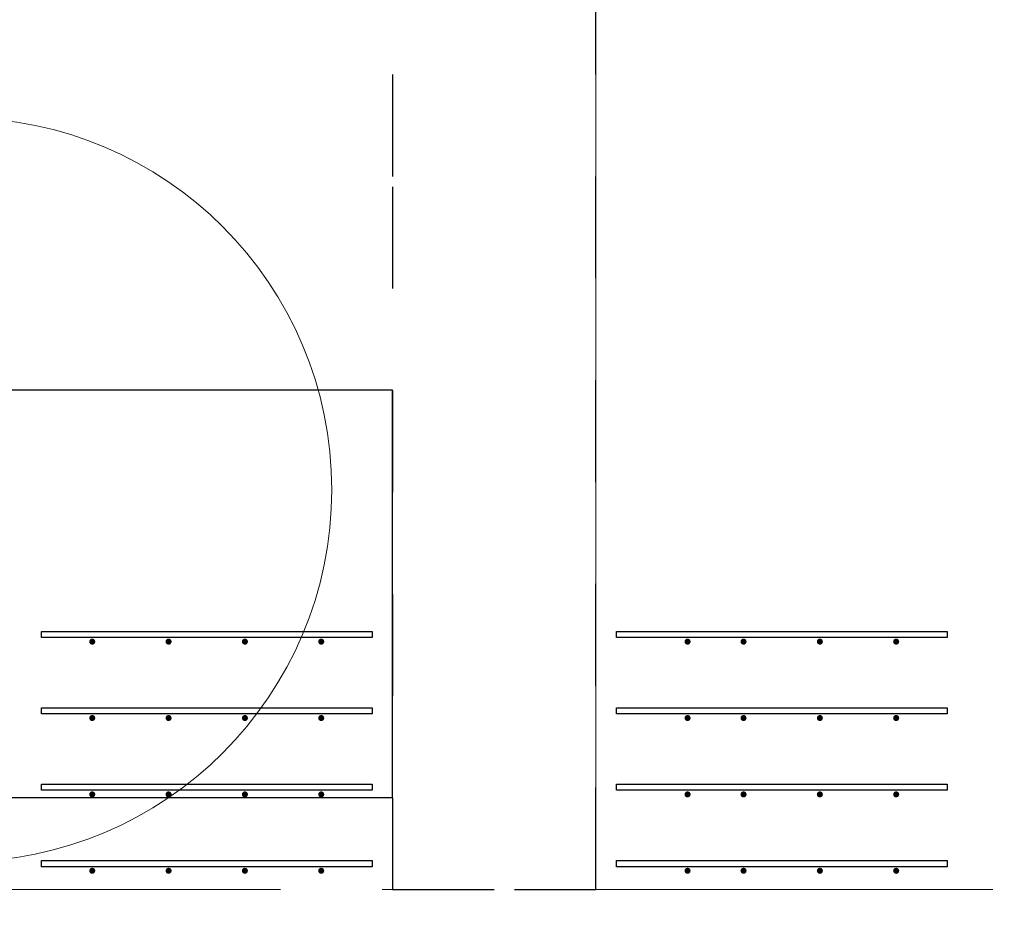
# Model space of a CAD drawing. Header units: metres. Extents: x -38 to 93, y -15 to 21.
# Tile 47 of 256: x 18.514 to 19.481, y 8.983 to 9.854. Entities that reach past the tile are written whole.
import ezdxf

# ---------------------------------------------------------------- set-up
doc = ezdxf.new("R2010")
doc.units = ezdxf.units.M
for name, pattern in [('______11', [0.5, 0.4, -0.05, 0, -0.05]), ('______2', [0.0405, 0.03, -0.0105]), ('______5', [1.1, 0.8, -0.1, 0.1, -0.1])]:
    doc.linetypes.add(name, pattern=pattern)
for name, color, linetype, lineweight in [('XR$1$Осевая линия (1)', 7, '______5', 13), ('XR$4$Арматурный каркас 01', 4, 'Continuous', 35), ('XR$4$Общий слой (1)_1', 7, 'Continuous', 13), ('XR$4$Перекрытие (1)', 7, 'Continuous', 35)]:
    doc.layers.add(name, color=color, linetype=linetype, lineweight=lineweight)
doc.layers.add('XR$6$Стена_ бетон несущ.', color=7, linetype='Continuous', lineweight=70, true_color=0xb4b496)

msp = doc.modelspace()

# ---------------------------------------------------------------- hatches: boundary and pattern name
at = {"layer": 'XR$4$Арматурный каркас 01', "linetype": 'Continuous', "lineweight": 50, "transparency": 33554687}
for points in [[(18.588, 9.24324), (18.58777, 9.24439), (18.58712, 9.24536), (18.58615, 9.24602), (18.585, 9.24624), (18.58385, 9.24602), (18.58288, 9.24536), (18.58223, 9.24439), (18.582, 9.24324), (18.58223, 9.2421), (18.58288, 9.24112), (18.58385, 9.24047), (18.585, 9.24024), (18.58615, 9.24047), (18.58712, 9.24112), (18.58777, 9.2421)], [(18.588, 9.24324), (18.58777, 9.24439), (18.58712, 9.24536), (18.58615, 9.24602), (18.585, 9.24624), (18.58385, 9.24602), (18.58288, 9.24536), (18.58223, 9.24439), (18.582, 9.24324), (18.58223, 9.2421), (18.58288, 9.24112), (18.58385, 9.24047), (18.585, 9.24024), (18.58615, 9.24047), (18.58712, 9.24112), (18.58777, 9.2421)], [(18.663, 9.24324), (18.66277, 9.24439), (18.66212, 9.24536), (18.66115, 9.24602), (18.66, 9.24624), (18.65885, 9.24602), (18.65788, 9.24536), (18.65723, 9.24439), (18.657, 9.24324), (18.65723, 9.2421), (18.65788, 9.24112), (18.65885, 9.24047), (18.66, 9.24024), (18.66115, 9.24047), (18.66212, 9.24112), (18.66277, 9.2421)], [(18.663, 9.24324), (18.66277, 9.24439), (18.66212, 9.24536), (18.66115, 9.24602), (18.66, 9.24624), (18.65885, 9.24602), (18.65788, 9.24536), (18.65723, 9.24439), (18.657, 9.24324), (18.65723, 9.2421), (18.65788, 9.24112), (18.65885, 9.24047), (18.66, 9.24024), (18.66115, 9.24047), (18.66212, 9.24112), (18.66277, 9.2421)], [(18.738, 9.24324), (18.73777, 9.24439), (18.73712, 9.24536), (18.73615, 9.24602), (18.735, 9.24624), (18.73385, 9.24602), (18.73288, 9.24536), (18.73223, 9.24439), (18.732, 9.24324), (18.73223, 9.2421), (18.73288, 9.24112), (18.73385, 9.24047), (18.735, 9.24024), (18.73615, 9.24047), (18.73712, 9.24112), (18.73777, 9.2421)], [(18.738, 9.24324), (18.73777, 9.24439), (18.73712, 9.24536), (18.73615, 9.24602), (18.735, 9.24624), (18.73385, 9.24602), (18.73288, 9.24536), (18.73223, 9.24439), (18.732, 9.24324), (18.73223, 9.2421), (18.73288, 9.24112), (18.73385, 9.24047), (18.735, 9.24024), (18.73615, 9.24047), (18.73712, 9.24112), (18.73777, 9.2421)], [(18.813, 9.24324), (18.81277, 9.24439), (18.81212, 9.24536), (18.81115, 9.24602), (18.81, 9.24624), (18.80885, 9.24602), (18.80788, 9.24536), (18.80723, 9.24439), (18.807, 9.24324), (18.80723, 9.2421), (18.80788, 9.24112), (18.80885, 9.24047), (18.81, 9.24024), (18.81115, 9.24047), (18.81212, 9.24112), (18.81277, 9.2421)], [(18.813, 9.24324), (18.81277, 9.24439), (18.81212, 9.24536), (18.81115, 9.24602), (18.81, 9.24624), (18.80885, 9.24602), (18.80788, 9.24536), (18.80723, 9.24439), (18.807, 9.24324), (18.80723, 9.2421), (18.80788, 9.24112), (18.80885, 9.24047), (18.81, 9.24024), (18.81115, 9.24047), (18.81212, 9.24112), (18.81277, 9.2421)], [(19.173, 9.24324), (19.17277, 9.24439), (19.17212, 9.24536), (19.17115, 9.24602), (19.17, 9.24624), (19.16885, 9.24602), (19.16788, 9.24536), (19.16723, 9.24439), (19.167, 9.24324), (19.16723, 9.2421), (19.16788, 9.24112), (19.16885, 9.24047), (19.17, 9.24024), (19.17115, 9.24047), (19.17212, 9.24112), (19.17277, 9.2421)], [(19.173, 9.24324), (19.17277, 9.24439), (19.17212, 9.24536), (19.17115, 9.24602), (19.17, 9.24624), (19.16885, 9.24602), (19.16788, 9.24536), (19.16723, 9.24439), (19.167, 9.24324), (19.16723, 9.2421), (19.16788, 9.24112), (19.16885, 9.24047), (19.17, 9.24024), (19.17115, 9.24047), (19.17212, 9.24112), (19.17277, 9.2421)], [(19.228, 9.24324), (19.22777, 9.24439), (19.22712, 9.24536), (19.22615, 9.24602), (19.225, 9.24624), (19.22385, 9.24602), (19.22288, 9.24536), (19.22223, 9.24439), (19.222, 9.24324), (19.22223, 9.2421), (19.22288, 9.24112), (19.22385, 9.24047), (19.225, 9.24024), (19.22615, 9.24047), (19.22712, 9.24112), (19.22777, 9.2421)], [(19.228, 9.24324), (19.22777, 9.24439), (19.22712, 9.24536), (19.22615, 9.24602), (19.225, 9.24624), (19.22385, 9.24602), (19.22288, 9.24536), (19.22223, 9.24439), (19.222, 9.24324), (19.22223, 9.2421), (19.22288, 9.24112), (19.22385, 9.24047), (19.225, 9.24024), (19.22615, 9.24047), (19.22712, 9.24112), (19.22777, 9.2421)], [(19.303, 9.24324), (19.30277, 9.24439), (19.30212, 9.24536), (19.30115, 9.24602), (19.3, 9.24624), (19.29885, 9.24602), (19.29788, 9.24536), (19.29723, 9.24439), (19.297, 9.24324), (19.29723, 9.2421), (19.29788, 9.24112), (19.29885, 9.24047), (19.3, 9.24024), (19.30115, 9.24047), (19.30212, 9.24112), (19.30277, 9.2421)], [(19.303, 9.24324), (19.30277, 9.24439), (19.30212, 9.24536), (19.30115, 9.24602), (19.3, 9.24624), (19.29885, 9.24602), (19.29788, 9.24536), (19.29723, 9.24439), (19.297, 9.24324), (19.29723, 9.2421), (19.29788, 9.24112), (19.29885, 9.24047), (19.3, 9.24024), (19.30115, 9.24047), (19.30212, 9.24112), (19.30277, 9.2421)], [(19.378, 9.24324), (19.37777, 9.24439), (19.37712, 9.24536), (19.37615, 9.24602), (19.375, 9.24624), (19.37385, 9.24602), (19.37288, 9.24536), (19.37223, 9.24439), (19.372, 9.24324), (19.37223, 9.2421), (19.37288, 9.24112), (19.37385, 9.24047), (19.375, 9.24024), (19.37615, 9.24047), (19.37712, 9.24112), (19.37777, 9.2421)], [(19.378, 9.24324), (19.37777, 9.24439), (19.37712, 9.24536), (19.37615, 9.24602), (19.375, 9.24624), (19.37385, 9.24602), (19.37288, 9.24536), (19.37223, 9.24439), (19.372, 9.24324), (19.37223, 9.2421), (19.37288, 9.24112), (19.37385, 9.24047), (19.375, 9.24024), (19.37615, 9.24047), (19.37712, 9.24112), (19.37777, 9.2421)], [(18.588, 9.16824), (18.58777, 9.16939), (18.58712, 9.17036), (18.58615, 9.17102), (18.585, 9.17124), (18.58385, 9.17102), (18.58288, 9.17036), (18.58223, 9.16939), (18.582, 9.16824), (18.58223, 9.1671), (18.58288, 9.16612), (18.58385, 9.16547), (18.585, 9.16524), (18.58615, 9.16547), (18.58712, 9.16612), (18.58777, 9.1671)], [(18.588, 9.16824), (18.58777, 9.16939), (18.58712, 9.17036), (18.58615, 9.17102), (18.585, 9.17124), (18.58385, 9.17102), (18.58288, 9.17036), (18.58223, 9.16939), (18.582, 9.16824), (18.58223, 9.1671), (18.58288, 9.16612), (18.58385, 9.16547), (18.585, 9.16524), (18.58615, 9.16547), (18.58712, 9.16612), (18.58777, 9.1671)], [(18.663, 9.16824), (18.66277, 9.16939), (18.66212, 9.17036), (18.66115, 9.17102), (18.66, 9.17124), (18.65885, 9.17102), (18.65788, 9.17036), (18.65723, 9.16939), (18.657, 9.16824), (18.65723, 9.1671), (18.65788, 9.16612), (18.65885, 9.16547), (18.66, 9.16524), (18.66115, 9.16547), (18.66212, 9.16612), (18.66277, 9.1671)], [(18.663, 9.16824), (18.66277, 9.16939), (18.66212, 9.17036), (18.66115, 9.17102), (18.66, 9.17124), (18.65885, 9.17102), (18.65788, 9.17036), (18.65723, 9.16939), (18.657, 9.16824), (18.65723, 9.1671), (18.65788, 9.16612), (18.65885, 9.16547), (18.66, 9.16524), (18.66115, 9.16547), (18.66212, 9.16612), (18.66277, 9.1671)], [(18.738, 9.16824), (18.73777, 9.16939), (18.73712, 9.17036), (18.73615, 9.17102), (18.735, 9.17124), (18.73385, 9.17102), (18.73288, 9.17036), (18.73223, 9.16939), (18.732, 9.16824), (18.73223, 9.1671), (18.73288, 9.16612), (18.73385, 9.16547), (18.735, 9.16524), (18.73615, 9.16547), (18.73712, 9.16612), (18.73777, 9.1671)], [(18.738, 9.16824), (18.73777, 9.16939), (18.73712, 9.17036), (18.73615, 9.17102), (18.735, 9.17124), (18.73385, 9.17102), (18.73288, 9.17036), (18.73223, 9.16939), (18.732, 9.16824), (18.73223, 9.1671), (18.73288, 9.16612), (18.73385, 9.16547), (18.735, 9.16524), (18.73615, 9.16547), (18.73712, 9.16612), (18.73777, 9.1671)], [(18.813, 9.16824), (18.81277, 9.16939), (18.81212, 9.17036), (18.81115, 9.17102), (18.81, 9.17124), (18.80885, 9.17102), (18.80788, 9.17036), (18.80723, 9.16939), (18.807, 9.16824), (18.80723, 9.1671), (18.80788, 9.16612), (18.80885, 9.16547), (18.81, 9.16524), (18.81115, 9.16547), (18.81212, 9.16612), (18.81277, 9.1671)], [(18.813, 9.16824), (18.81277, 9.16939), (18.81212, 9.17036), (18.81115, 9.17102), (18.81, 9.17124), (18.80885, 9.17102), (18.80788, 9.17036), (18.80723, 9.16939), (18.807, 9.16824), (18.80723, 9.1671), (18.80788, 9.16612), (18.80885, 9.16547), (18.81, 9.16524), (18.81115, 9.16547), (18.81212, 9.16612), (18.81277, 9.1671)], [(19.173, 9.16824), (19.17277, 9.16939), (19.17212, 9.17036), (19.17115, 9.17102), (19.17, 9.17124), (19.16885, 9.17102), (19.16788, 9.17036), (19.16723, 9.16939), (19.167, 9.16824), (19.16723, 9.1671), (19.16788, 9.16612), (19.16885, 9.16547), (19.17, 9.16524), (19.17115, 9.16547), (19.17212, 9.16612), (19.17277, 9.1671)], [(19.173, 9.16824), (19.17277, 9.16939), (19.17212, 9.17036), (19.17115, 9.17102), (19.17, 9.17124), (19.16885, 9.17102), (19.16788, 9.17036), (19.16723, 9.16939), (19.167, 9.16824), (19.16723, 9.1671), (19.16788, 9.16612), (19.16885, 9.16547), (19.17, 9.16524), (19.17115, 9.16547), (19.17212, 9.16612), (19.17277, 9.1671)], [(19.228, 9.16824), (19.22777, 9.16939), (19.22712, 9.17036), (19.22615, 9.17102), (19.225, 9.17124), (19.22385, 9.17102), (19.22288, 9.17036), (19.22223, 9.16939), (19.222, 9.16824), (19.22223, 9.1671), (19.22288, 9.16612), (19.22385, 9.16547), (19.225, 9.16524), (19.22615, 9.16547), (19.22712, 9.16612), (19.22777, 9.1671)], [(19.228, 9.16824), (19.22777, 9.16939), (19.22712, 9.17036), (19.22615, 9.17102), (19.225, 9.17124), (19.22385, 9.17102), (19.22288, 9.17036), (19.22223, 9.16939), (19.222, 9.16824), (19.22223, 9.1671), (19.22288, 9.16612), (19.22385, 9.16547), (19.225, 9.16524), (19.22615, 9.16547), (19.22712, 9.16612), (19.22777, 9.1671)], [(19.303, 9.16824), (19.30277, 9.16939), (19.30212, 9.17036), (19.30115, 9.17102), (19.3, 9.17124), (19.29885, 9.17102), (19.29788, 9.17036), (19.29723, 9.16939), (19.297, 9.16824), (19.29723, 9.1671), (19.29788, 9.16612), (19.29885, 9.16547), (19.3, 9.16524), (19.30115, 9.16547), (19.30212, 9.16612), (19.30277, 9.1671)], [(19.303, 9.16824), (19.30277, 9.16939), (19.30212, 9.17036), (19.30115, 9.17102), (19.3, 9.17124), (19.29885, 9.17102), (19.29788, 9.17036), (19.29723, 9.16939), (19.297, 9.16824), (19.29723, 9.1671), (19.29788, 9.16612), (19.29885, 9.16547), (19.3, 9.16524), (19.30115, 9.16547), (19.30212, 9.16612), (19.30277, 9.1671)], [(19.378, 9.16824), (19.37777, 9.16939), (19.37712, 9.17036), (19.37615, 9.17102), (19.375, 9.17124), (19.37385, 9.17102), (19.37288, 9.17036), (19.37223, 9.16939), (19.372, 9.16824), (19.37223, 9.1671), (19.37288, 9.16612), (19.37385, 9.16547), (19.375, 9.16524), (19.37615, 9.16547), (19.37712, 9.16612), (19.37777, 9.1671)], [(19.378, 9.16824), (19.37777, 9.16939), (19.37712, 9.17036), (19.37615, 9.17102), (19.375, 9.17124), (19.37385, 9.17102), (19.37288, 9.17036), (19.37223, 9.16939), (19.372, 9.16824), (19.37223, 9.1671), (19.37288, 9.16612), (19.37385, 9.16547), (19.375, 9.16524), (19.37615, 9.16547), (19.37712, 9.16612), (19.37777, 9.1671)], [(18.588, 9.09324), (18.58777, 9.09439), (18.58712, 9.09536), (18.58615, 9.09602), (18.585, 9.09624), (18.58385, 9.09602), (18.58288, 9.09536), (18.58223, 9.09439), (18.582, 9.09324), (18.58223, 9.0921), (18.58288, 9.09112), (18.58385, 9.09047), (18.585, 9.09024), (18.58615, 9.09047), (18.58712, 9.09112), (18.58777, 9.0921)], [(18.588, 9.09324), (18.58777, 9.09439), (18.58712, 9.09536), (18.58615, 9.09602), (18.585, 9.09624), (18.58385, 9.09602), (18.58288, 9.09536), (18.58223, 9.09439), (18.582, 9.09324), (18.58223, 9.0921), (18.58288, 9.09112), (18.58385, 9.09047), (18.585, 9.09024), (18.58615, 9.09047), (18.58712, 9.09112), (18.58777, 9.0921)], [(18.663, 9.09324), (18.66277, 9.09439), (18.66212, 9.09536), (18.66115, 9.09602), (18.66, 9.09624), (18.65885, 9.09602), (18.65788, 9.09536), (18.65723, 9.09439), (18.657, 9.09324), (18.65723, 9.0921), (18.65788, 9.09112), (18.65885, 9.09047), (18.66, 9.09024), (18.66115, 9.09047), (18.66212, 9.09112), (18.66277, 9.0921)], [(18.663, 9.09324), (18.66277, 9.09439), (18.66212, 9.09536), (18.66115, 9.09602), (18.66, 9.09624), (18.65885, 9.09602), (18.65788, 9.09536), (18.65723, 9.09439), (18.657, 9.09324), (18.65723, 9.0921), (18.65788, 9.09112), (18.65885, 9.09047), (18.66, 9.09024), (18.66115, 9.09047), (18.66212, 9.09112), (18.66277, 9.0921)], [(18.738, 9.09324), (18.73777, 9.09439), (18.73712, 9.09536), (18.73615, 9.09602), (18.735, 9.09624), (18.73385, 9.09602), (18.73288, 9.09536), (18.73223, 9.09439), (18.732, 9.09324), (18.73223, 9.0921), (18.73288, 9.09112), (18.73385, 9.09047), (18.735, 9.09024), (18.73615, 9.09047), (18.73712, 9.09112), (18.73777, 9.0921)], [(18.738, 9.09324), (18.73777, 9.09439), (18.73712, 9.09536), (18.73615, 9.09602), (18.735, 9.09624), (18.73385, 9.09602), (18.73288, 9.09536), (18.73223, 9.09439), (18.732, 9.09324), (18.73223, 9.0921), (18.73288, 9.09112), (18.73385, 9.09047), (18.735, 9.09024), (18.73615, 9.09047), (18.73712, 9.09112), (18.73777, 9.0921)], [(18.813, 9.09324), (18.81277, 9.09439), (18.81212, 9.09536), (18.81115, 9.09602), (18.81, 9.09624), (18.80885, 9.09602), (18.80788, 9.09536), (18.80723, 9.09439), (18.807, 9.09324), (18.80723, 9.0921), (18.80788, 9.09112), (18.80885, 9.09047), (18.81, 9.09024), (18.81115, 9.09047), (18.81212, 9.09112), (18.81277, 9.0921)], [(18.813, 9.09324), (18.81277, 9.09439), (18.81212, 9.09536), (18.81115, 9.09602), (18.81, 9.09624), (18.80885, 9.09602), (18.80788, 9.09536), (18.80723, 9.09439), (18.807, 9.09324), (18.80723, 9.0921), (18.80788, 9.09112), (18.80885, 9.09047), (18.81, 9.09024), (18.81115, 9.09047), (18.81212, 9.09112), (18.81277, 9.0921)], [(19.173, 9.09324), (19.17277, 9.09439), (19.17212, 9.09536), (19.17115, 9.09602), (19.17, 9.09624), (19.16885, 9.09602), (19.16788, 9.09536), (19.16723, 9.09439), (19.167, 9.09324), (19.16723, 9.0921), (19.16788, 9.09112), (19.16885, 9.09047), (19.17, 9.09024), (19.17115, 9.09047), (19.17212, 9.09112), (19.17277, 9.0921)], [(19.173, 9.09324), (19.17277, 9.09439), (19.17212, 9.09536), (19.17115, 9.09602), (19.17, 9.09624), (19.16885, 9.09602), (19.16788, 9.09536), (19.16723, 9.09439), (19.167, 9.09324), (19.16723, 9.0921), (19.16788, 9.09112), (19.16885, 9.09047), (19.17, 9.09024), (19.17115, 9.09047), (19.17212, 9.09112), (19.17277, 9.0921)], [(19.228, 9.09324), (19.22777, 9.09439), (19.22712, 9.09536), (19.22615, 9.09602), (19.225, 9.09624), (19.22385, 9.09602), (19.22288, 9.09536), (19.22223, 9.09439), (19.222, 9.09324), (19.22223, 9.0921), (19.22288, 9.09112), (19.22385, 9.09047), (19.225, 9.09024), (19.22615, 9.09047), (19.22712, 9.09112), (19.22777, 9.0921)], [(19.228, 9.09324), (19.22777, 9.09439), (19.22712, 9.09536), (19.22615, 9.09602), (19.225, 9.09624), (19.22385, 9.09602), (19.22288, 9.09536), (19.22223, 9.09439), (19.222, 9.09324), (19.22223, 9.0921), (19.22288, 9.09112), (19.22385, 9.09047), (19.225, 9.09024), (19.22615, 9.09047), (19.22712, 9.09112), (19.22777, 9.0921)], [(19.303, 9.09324), (19.30277, 9.09439), (19.30212, 9.09536), (19.30115, 9.09602), (19.3, 9.09624), (19.29885, 9.09602), (19.29788, 9.09536), (19.29723, 9.09439), (19.297, 9.09324), (19.29723, 9.0921), (19.29788, 9.09112), (19.29885, 9.09047), (19.3, 9.09024), (19.30115, 9.09047), (19.30212, 9.09112), (19.30277, 9.0921)], [(19.303, 9.09324), (19.30277, 9.09439), (19.30212, 9.09536), (19.30115, 9.09602), (19.3, 9.09624), (19.29885, 9.09602), (19.29788, 9.09536), (19.29723, 9.09439), (19.297, 9.09324), (19.29723, 9.0921), (19.29788, 9.09112), (19.29885, 9.09047), (19.3, 9.09024), (19.30115, 9.09047), (19.30212, 9.09112), (19.30277, 9.0921)], [(19.378, 9.09324), (19.37777, 9.09439), (19.37712, 9.09536), (19.37615, 9.09602), (19.375, 9.09624), (19.37385, 9.09602), (19.37288, 9.09536), (19.37223, 9.09439), (19.372, 9.09324), (19.37223, 9.0921), (19.37288, 9.09112), (19.37385, 9.09047), (19.375, 9.09024), (19.37615, 9.09047), (19.37712, 9.09112), (19.37777, 9.0921)], [(19.378, 9.09324), (19.37777, 9.09439), (19.37712, 9.09536), (19.37615, 9.09602), (19.375, 9.09624), (19.37385, 9.09602), (19.37288, 9.09536), (19.37223, 9.09439), (19.372, 9.09324), (19.37223, 9.0921), (19.37288, 9.09112), (19.37385, 9.09047), (19.375, 9.09024), (19.37615, 9.09047), (19.37712, 9.09112), (19.37777, 9.0921)], [(18.588, 9.01824), (18.58777, 9.01939), (18.58712, 9.02036), (18.58615, 9.02102), (18.585, 9.02124), (18.58385, 9.02102), (18.58288, 9.02036), (18.58223, 9.01939), (18.582, 9.01824), (18.58223, 9.0171), (18.58288, 9.01612), (18.58385, 9.01547), (18.585, 9.01524), (18.58615, 9.01547), (18.58712, 9.01612), (18.58777, 9.0171)], [(18.588, 9.01824), (18.58777, 9.01939), (18.58712, 9.02036), (18.58615, 9.02102), (18.585, 9.02124), (18.58385, 9.02102), (18.58288, 9.02036), (18.58223, 9.01939), (18.582, 9.01824), (18.58223, 9.0171), (18.58288, 9.01612), (18.58385, 9.01547), (18.585, 9.01524), (18.58615, 9.01547), (18.58712, 9.01612), (18.58777, 9.0171)], [(18.663, 9.01824), (18.66277, 9.01939), (18.66212, 9.02036), (18.66115, 9.02102), (18.66, 9.02124), (18.65885, 9.02102), (18.65788, 9.02036), (18.65723, 9.01939), (18.657, 9.01824), (18.65723, 9.0171), (18.65788, 9.01612), (18.65885, 9.01547), (18.66, 9.01524), (18.66115, 9.01547), (18.66212, 9.01612), (18.66277, 9.0171)], [(18.663, 9.01824), (18.66277, 9.01939), (18.66212, 9.02036), (18.66115, 9.02102), (18.66, 9.02124), (18.65885, 9.02102), (18.65788, 9.02036), (18.65723, 9.01939), (18.657, 9.01824), (18.65723, 9.0171), (18.65788, 9.01612), (18.65885, 9.01547), (18.66, 9.01524), (18.66115, 9.01547), (18.66212, 9.01612), (18.66277, 9.0171)], [(18.738, 9.01824), (18.73777, 9.01939), (18.73712, 9.02036), (18.73615, 9.02102), (18.735, 9.02124), (18.73385, 9.02102), (18.73288, 9.02036), (18.73223, 9.01939), (18.732, 9.01824), (18.73223, 9.0171), (18.73288, 9.01612), (18.73385, 9.01547), (18.735, 9.01524), (18.73615, 9.01547), (18.73712, 9.01612), (18.73777, 9.0171)], [(18.738, 9.01824), (18.73777, 9.01939), (18.73712, 9.02036), (18.73615, 9.02102), (18.735, 9.02124), (18.73385, 9.02102), (18.73288, 9.02036), (18.73223, 9.01939), (18.732, 9.01824), (18.73223, 9.0171), (18.73288, 9.01612), (18.73385, 9.01547), (18.735, 9.01524), (18.73615, 9.01547), (18.73712, 9.01612), (18.73777, 9.0171)], [(18.813, 9.01824), (18.81277, 9.01939), (18.81212, 9.02036), (18.81115, 9.02102), (18.81, 9.02124), (18.80885, 9.02102), (18.80788, 9.02036), (18.80723, 9.01939), (18.807, 9.01824), (18.80723, 9.0171), (18.80788, 9.01612), (18.80885, 9.01547), (18.81, 9.01524), (18.81115, 9.01547), (18.81212, 9.01612), (18.81277, 9.0171)], [(18.813, 9.01824), (18.81277, 9.01939), (18.81212, 9.02036), (18.81115, 9.02102), (18.81, 9.02124), (18.80885, 9.02102), (18.80788, 9.02036), (18.80723, 9.01939), (18.807, 9.01824), (18.80723, 9.0171), (18.80788, 9.01612), (18.80885, 9.01547), (18.81, 9.01524), (18.81115, 9.01547), (18.81212, 9.01612), (18.81277, 9.0171)], [(19.173, 9.01824), (19.17277, 9.01939), (19.17212, 9.02036), (19.17115, 9.02102), (19.17, 9.02124), (19.16885, 9.02102), (19.16788, 9.02036), (19.16723, 9.01939), (19.167, 9.01824), (19.16723, 9.0171), (19.16788, 9.01612), (19.16885, 9.01547), (19.17, 9.01524), (19.17115, 9.01547), (19.17212, 9.01612), (19.17277, 9.0171)], [(19.173, 9.01824), (19.17277, 9.01939), (19.17212, 9.02036), (19.17115, 9.02102), (19.17, 9.02124), (19.16885, 9.02102), (19.16788, 9.02036), (19.16723, 9.01939), (19.167, 9.01824), (19.16723, 9.0171), (19.16788, 9.01612), (19.16885, 9.01547), (19.17, 9.01524), (19.17115, 9.01547), (19.17212, 9.01612), (19.17277, 9.0171)], [(19.228, 9.01824), (19.22777, 9.01939), (19.22712, 9.02036), (19.22615, 9.02102), (19.225, 9.02124), (19.22385, 9.02102), (19.22288, 9.02036), (19.22223, 9.01939), (19.222, 9.01824), (19.22223, 9.0171), (19.22288, 9.01612), (19.22385, 9.01547), (19.225, 9.01524), (19.22615, 9.01547), (19.22712, 9.01612), (19.22777, 9.0171)], [(19.228, 9.01824), (19.22777, 9.01939), (19.22712, 9.02036), (19.22615, 9.02102), (19.225, 9.02124), (19.22385, 9.02102), (19.22288, 9.02036), (19.22223, 9.01939), (19.222, 9.01824), (19.22223, 9.0171), (19.22288, 9.01612), (19.22385, 9.01547), (19.225, 9.01524), (19.22615, 9.01547), (19.22712, 9.01612), (19.22777, 9.0171)], [(19.303, 9.01824), (19.30277, 9.01939), (19.30212, 9.02036), (19.30115, 9.02102), (19.3, 9.02124), (19.29885, 9.02102), (19.29788, 9.02036), (19.29723, 9.01939), (19.297, 9.01824), (19.29723, 9.0171), (19.29788, 9.01612), (19.29885, 9.01547), (19.3, 9.01524), (19.30115, 9.01547), (19.30212, 9.01612), (19.30277, 9.0171)], [(19.303, 9.01824), (19.30277, 9.01939), (19.30212, 9.02036), (19.30115, 9.02102), (19.3, 9.02124), (19.29885, 9.02102), (19.29788, 9.02036), (19.29723, 9.01939), (19.297, 9.01824), (19.29723, 9.0171), (19.29788, 9.01612), (19.29885, 9.01547), (19.3, 9.01524), (19.30115, 9.01547), (19.30212, 9.01612), (19.30277, 9.0171)], [(19.378, 9.01824), (19.37777, 9.01939), (19.37712, 9.02036), (19.37615, 9.02102), (19.375, 9.02124), (19.37385, 9.02102), (19.37288, 9.02036), (19.37223, 9.01939), (19.372, 9.01824), (19.37223, 9.0171), (19.37288, 9.01612), (19.37385, 9.01547), (19.375, 9.01524), (19.37615, 9.01547), (19.37712, 9.01612), (19.37777, 9.0171)], [(19.378, 9.01824), (19.37777, 9.01939), (19.37712, 9.02036), (19.37615, 9.02102), (19.375, 9.02124), (19.37385, 9.02102), (19.37288, 9.02036), (19.37223, 9.01939), (19.372, 9.01824), (19.37223, 9.0171), (19.37288, 9.01612), (19.37385, 9.01547), (19.375, 9.01524), (19.37615, 9.01547), (19.37712, 9.01612), (19.37777, 9.0171)]]:
    msp.add_hatch(color=2, dxfattribs=at).paths.add_polyline_path(points)

# ---------------------------------------------------------------- linework, layer by layer
at = {"layer": 'XR$1$Осевая линия (1)', "color": 253, "linetype": '______11', "lineweight": 13, "true_color": 0xa0a0a0, "transparency": 33554687}
for p, q in [((19.08, 7.6), (19.08, 19.78)), ((-2.63, 9), (62.6, 9))]:
    msp.add_line(p, q, dxfattribs=at)
at = {"layer": 'XR$4$Арматурный каркас 01', "color": 2, "linetype": 'Continuous', "lineweight": 25, "transparency": 33554687}
for points in [[(18.86, 9.24724), (18.535, 9.24724), (18.535, 9.25324), (18.86, 9.25324), (18.86, 9.24724)], [(18.86, 9.24724), (18.535, 9.24724), (18.535, 9.25324), (18.86, 9.25324), (18.86, 9.24724)], [(18.86, 9.24724), (18.535, 9.24724), (18.535, 9.25324), (18.86, 9.25324), (18.86, 9.24724)], [(18.86, 9.24724), (18.535, 9.24724), (18.535, 9.25324), (18.86, 9.25324), (18.86, 9.24724)], [(19.1, 9.25324), (19.425, 9.25324), (19.425, 9.24724), (19.1, 9.24724), (19.1, 9.25324)], [(19.1, 9.25324), (19.425, 9.25324), (19.425, 9.24724), (19.1, 9.24724), (19.1, 9.25324)], [(19.1, 9.25324), (19.425, 9.25324), (19.425, 9.24724), (19.1, 9.24724), (19.1, 9.25324)], [(19.1, 9.25324), (19.425, 9.25324), (19.425, 9.24724), (19.1, 9.24724), (19.1, 9.25324)], [(18.86, 9.17224), (18.535, 9.17224), (18.535, 9.17824), (18.86, 9.17824), (18.86, 9.17224)], [(18.86, 9.17224), (18.535, 9.17224), (18.535, 9.17824), (18.86, 9.17824), (18.86, 9.17224)], [(18.86, 9.17224), (18.535, 9.17224), (18.535, 9.17824), (18.86, 9.17824), (18.86, 9.17224)], [(18.86, 9.17224), (18.535, 9.17224), (18.535, 9.17824), (18.86, 9.17824), (18.86, 9.17224)], [(19.1, 9.17824), (19.425, 9.17824), (19.425, 9.17224), (19.1, 9.17224), (19.1, 9.17824)], [(19.1, 9.17824), (19.425, 9.17824), (19.425, 9.17224), (19.1, 9.17224), (19.1, 9.17824)], [(19.1, 9.17824), (19.425, 9.17824), (19.425, 9.17224), (19.1, 9.17224), (19.1, 9.17824)], [(19.1, 9.17824), (19.425, 9.17824), (19.425, 9.17224), (19.1, 9.17224), (19.1, 9.17824)], [(18.86, 9.09724), (18.535, 9.09724), (18.535, 9.10324), (18.86, 9.10324), (18.86, 9.09724)], [(18.86, 9.09724), (18.535, 9.09724), (18.535, 9.10324), (18.86, 9.10324), (18.86, 9.09724)], [(18.86, 9.09724), (18.535, 9.09724), (18.535, 9.10324), (18.86, 9.10324), (18.86, 9.09724)], [(18.86, 9.09724), (18.535, 9.09724), (18.535, 9.10324), (18.86, 9.10324), (18.86, 9.09724)], [(19.1, 9.10324), (19.425, 9.10324), (19.425, 9.09724), (19.1, 9.09724), (19.1, 9.10324)], [(19.1, 9.10324), (19.425, 9.10324), (19.425, 9.09724), (19.1, 9.09724), (19.1, 9.10324)], [(19.1, 9.10324), (19.425, 9.10324), (19.425, 9.09724), (19.1, 9.09724), (19.1, 9.10324)], [(19.1, 9.10324), (19.425, 9.10324), (19.425, 9.09724), (19.1, 9.09724), (19.1, 9.10324)], [(18.86, 9.02224), (18.535, 9.02224), (18.535, 9.02824), (18.86, 9.02824), (18.86, 9.02224)], [(18.86, 9.02224), (18.535, 9.02224), (18.535, 9.02824), (18.86, 9.02824), (18.86, 9.02224)], [(18.86, 9.02224), (18.535, 9.02224), (18.535, 9.02824), (18.86, 9.02824), (18.86, 9.02224)], [(18.86, 9.02224), (18.535, 9.02224), (18.535, 9.02824), (18.86, 9.02824), (18.86, 9.02224)], [(19.1, 9.02824), (19.425, 9.02824), (19.425, 9.02224), (19.1, 9.02224), (19.1, 9.02824)], [(19.1, 9.02824), (19.425, 9.02824), (19.425, 9.02224), (19.1, 9.02224), (19.1, 9.02824)], [(19.1, 9.02824), (19.425, 9.02824), (19.425, 9.02224), (19.1, 9.02224), (19.1, 9.02824)], [(19.1, 9.02824), (19.425, 9.02824), (19.425, 9.02224), (19.1, 9.02224), (19.1, 9.02824)]]:
    msp.add_lwpolyline(points, dxfattribs=at)
at = {"layer": 'XR$4$Общий слой (1)_1', "color": 7, "linetype": 'Continuous', "lineweight": 13, "transparency": 33554687}
msp.add_circle((18.45523, 9.39232), 0.36516, dxfattribs=at)
at = {"layer": 'XR$4$Перекрытие (1)', "color": 7, "linetype": 'Continuous', "lineweight": 25, "transparency": 33554687}
for p, q in [((18.88, 9.49024), (17.58, 9.49002)), ((18.88007, 9.09024), (18.88, 9.49024)), ((17.58007, 9.09002), (18.88007, 9.09024))]:
    msp.add_line(p, q, dxfattribs=at)
at = {"layer": 'XR$6$Стена_ бетон несущ.', "color": 253, "linetype": '______2', "lineweight": -3, "true_color": 0xa0a0a0, "transparency": 33554687}
for p, q in [((18.88, 10.80004), (18.88, 9.69)), ((19.08, 9), (19.08, 10.60004)), ((18.88, 9.69), (18.88, 9.49)), ((18.88, 9.49), (18.88, 9.08)), ((18.88, 9.08), (18.88, 9.00004)), ((18.88, 9.00004), (18.88, 9)), ((18.88, 9), (19, 9)), ((19, 9), (19.08, 9))]:
    msp.add_line(p, q, dxfattribs=at)

doc.saveas('drawing.dxf')
